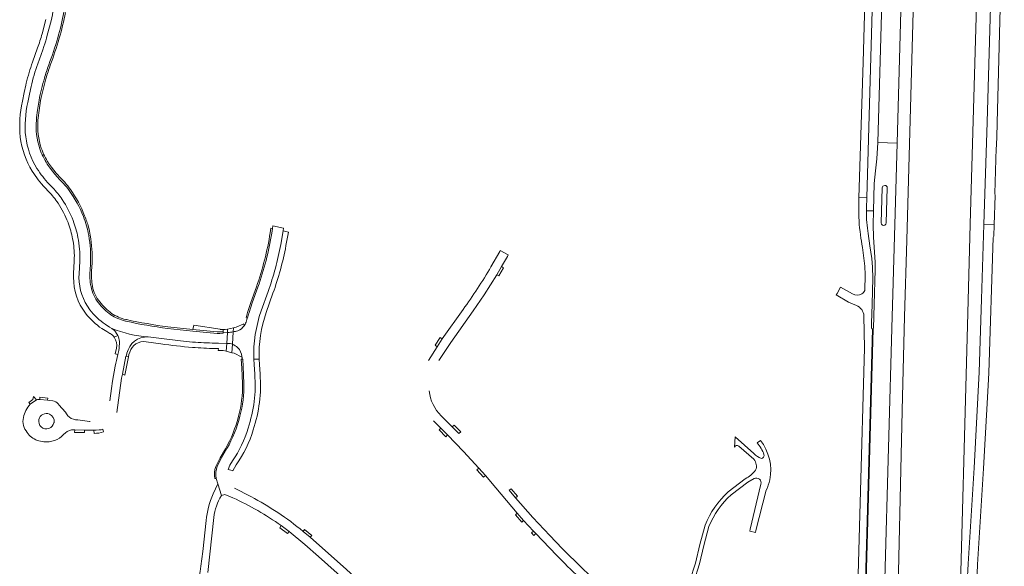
# Model space of a CAD drawing. Header units: metres. Extents: x 166325 to 190320, y 381923 to 404576.
# Tile 248 of 256: x 173031 to 173425, y 389299 to 389517. Entities that reach past the tile are written whole.
import ezdxf

# ---------------------------------------------------------------- set-up
doc = ezdxf.new("R2010")
doc.units = ezdxf.units.M
for name, color, linetype, lineweight in [('B-WE-OG-WATER_KANAAL-GV', 8, 'Continuous', 18), ('B-WE-VH-VERHARDING_ASFALT-GV', 8, 'Continuous', 18), ('B-WE-VH-VERHARDING_BETON-GV', 8, 'Continuous', 18), ('B-WE-VH-VERHARDING_BETONSTRAATSTEEN-GV', 8, 'Continuous', 18), ('B-WE-VH-VERHARDING_STRAATBAKSTEEN-GV', 8, 'Continuous', 18)]:
    doc.layers.add(name, color=color, linetype=linetype, lineweight=lineweight)

msp = doc.modelspace()

# ---------------------------------------------------------------- linework, layer by layer
at = {"layer": 'B-WE-OG-WATER_KANAAL-GV', "flags": 128}
msp.add_lwpolyline([(173390.965, 389607.372), (173386.037, 389429.248), (173385.185, 389398.471), (173384.306, 389366.677), (173379.825, 389167.727), (173378.435, 389106.022), (173406.153, 389101.339), (173406.172, 389101.981), (173406.199, 389107.34), (173406.424, 389146.691), (173406.734, 389200.907), (173406.686, 389250), (173406.769, 389264.941), (173406.781, 389265.121), (173406.831, 389266.959), (173410.481, 389400), (173411.47, 389435.588), (173413.259, 389500), (173416.381, 389606.685)], dxfattribs=at)
at = {"layer": 'B-WE-VH-VERHARDING_ASFALT-GV', "flags": 128}
for points in [[(173390.62, 389773.567), (173390.837, 389781.018), (173383.267, 389781.274), (173382.852, 389773.51), (173382.292, 389768.209), (173381.52, 389763.777), (173380.756, 389759.092), (173380.313, 389755.531), (173380.018, 389751.926), (173380.01, 389751.829), (173380.185, 389751.805), (173380.176, 389751.423), (173380.019, 389747.239), (173379.91, 389743.414), (173379.86, 389741.64), (173379.873, 389736.656), (173379.97, 389734.313), (173380.986, 389723.277), (173381.168, 389716.625), (173380.554, 389693.391), (173379.167, 389632.01), (173374.5, 389468.204), (173382.188, 389468.043), (173386.114, 389607.503)], [(173421.239, 389582.625), (173418.266, 389476.392), (173416.946, 389435.478), (173421.055, 389435.395), (173421.456, 389447.102), (173421.303, 389447.84), (173421.824, 389466), (173422.012, 389466.944), (173422.256, 389475.401), (173422.157, 389476.114), (173425.076, 389583.214)], [(173040.862, 389506.636), (173040.407, 389505.368), (173038.383, 389499.727)], [(173035.77, 389490.626), (173035.126, 389487.656), (173034.401, 389484.31)], [(173037.834, 389477.219), (173037.92, 389478.22), (173038.269, 389481.219), (173038.927, 389485.211)], [(173380.235, 389398.691), (173380.36, 389403.122), (173381.398, 389440.008), (173382.188, 389468.043), (173374.5, 389468.204), (173374.074, 389461.787), (173373.508, 389456.959), (173373.012, 389451.848), (173372.722, 389440.933), (173372.575, 389435.397), (173372.719, 389430.343), (173373.352, 389420.403), (173373.364, 389417.399), (173372.969, 389403.504), (173372.699, 389394.004)], [(173048.675, 389451.924), (173047.267, 389453.391), (173045.27, 389455.617), (173043.354, 389457.951), (173042.148, 389459.652)], [(173369.9, 389440.891), (173369.901, 389441.464), (173369.908, 389442.036), (173370.028, 389446.207), (173366.94, 389446.165), (173366.833, 389442.6)], [(173135.621, 389427.47), (173136.601, 389432.944), (173136.763, 389433.957), (173132.437, 389434.935), (173132.304, 389433.926), (173131.99, 389432.028)], [(173414.063, 389292.411), (173414.403, 389299.447), (173416.791, 389337.831), (173418.56, 389371.077), (173418.828, 389376.122), (173420.674, 389430.229), (173420.897, 389430.786), (173421.055, 389435.395), (173416.946, 389435.478), (173415.983, 389405.61), (173414.958, 389376.36), (173413.057, 389338.159), (173410.551, 389299.691), (173410.191, 389292.318)], [(173371.999, 389394.018), (173371.96, 389395.978), (173372.168, 389403.546), (173372.455, 389413.962), (173372.37, 389418.454), (173372.011, 389421.895), (173371.295, 389426.886), (173370.614, 389431.801)], [(173368.374, 389426.319), (173369.268, 389418.773), (173369.426, 389415.328), (173369.271, 389409.095)], [(173198.864, 389381.098), (173203.679, 389388.319), (173212.537, 389400.931), (173216.975, 389407.397), (173221.995, 389415.398), (173223.91, 389418.617), (173226.277, 389422.726), (173226.577, 389423.302), (173223.416, 389425.027), (173223.187, 389424.62), (173219.714, 389418.545)], [(173055.185, 389420.973), (173055.176, 389420.778), (173054.932, 389415.78), (173054.886, 389414.318)], [(173126.484, 389410.427), (173124.193, 389404.082), (173122.921, 389400.2), (173122.623, 389399.236), (173122.273, 389397.941), (173122.128, 389397.992), (173121.909, 389396.995)], [(173364.352, 389407.709), (173359.489, 389410.417), (173358.16, 389407.874), (173357.86, 389407.301), (173362.684, 389404.431), (173365.878, 389403.027)], [(173127.794, 389400.991), (173130.53, 389408.678)], [(173208.565, 389401.444), (173200.248, 389389.686), (173198.14, 389386.595), (173194.669, 389381.066)], [(173368.902, 389398.869), (173369.118, 389385.947), (173367.387, 389324.061), (173365.117, 389242.932), (173362.107, 389136.919)], [(173372.338, 389393.673), (173372.362, 389393.556), (173372.618, 389393.554), (173367.892, 389225.794), (173367.652, 389225.901), (173367.469, 389218.738), (173367.704, 389218.943), (173367.351, 389205.958), (173367.076, 389206.112), (173366.932, 389199.507), (173367.173, 389199.727), (173366.756, 389185.684), (173366.548, 389185.877), (173366.291, 389177.387), (173366.542, 389177.633), (173364.96, 389122.722), (173368.865, 389122.796), (173372.471, 389122.864), (173372.977, 389140.859), (173375.799, 389241.087), (173380.235, 389398.691)], [(173065.407, 389395.548), (173067.118, 389394.451), (173067.963, 389393.917)], [(173073.694, 389396.77), (173073.445, 389396.839)], [(173069.913, 389391.887), (173070.388, 389391.051)], [(173109.332, 389387.999), (173110.646, 389387.99), (173113.982, 389387.926), (173114.236, 389392.218), (173112.516, 389392.092), (173112.534, 389391.943), (173111.245, 389391.882), (173110.14, 389391.882), (173100.375, 389392.824), (173090.336, 389393.912)], [(173114.481, 389392.236), (173114.236, 389392.218), (173113.982, 389387.926), (173114.545, 389387.916)], [(173116.265, 389387.555), (173116.558, 389392.519)], [(173367.076, 389206.112), (173367.469, 389218.738), (173367.652, 389225.901), (173372.362, 389393.556), (173372.338, 389393.673)], [(173070.762, 389385.056), (173070.387, 389383.44)], [(173072.236, 389375.548), (173073.657, 389382.809), (173073.805, 389382.769), (173074.013, 389383.741), (173074.06, 389383.962)], [(173120.095, 389382.689), (173120.131, 389382.377), (173120.212, 389381.661), (173120.373, 389381.663), (173120.625, 389378.656), (173120.841, 389371.878)], [(173069.352, 389378.754), (173068.333, 389372.83), (173067.899, 389369.819), (173067.208, 389364.911)], [(173125.2, 389375.538), (173124.908, 389379.456), (173124.802, 389381.576)], [(173070.03, 389360.201), (173071.959, 389373.985), (173072.236, 389375.548)], [(173044.356, 389364.971), (173043.146, 389365.07), (173042.272, 389365.141), (173039.16, 389365.411), (173038.224, 389365.512), (173037.872, 389365.335), (173035.389, 389363.615)], [(173050.389, 389358.991), (173049.945, 389359.677), (173049.45, 389360.356), (173046.879, 389363.38), (173046.649, 389363.651)], [(173206.884, 389351.802), (173204.225, 389354.473), (173199.816, 389358.909)], [(173044.894, 389356.228), (173044.88, 389356.179)], [(173059.394, 389356.683), (173059.079, 389356.723), (173054.408, 389357.321), (173053.532, 389357.386)], [(173196.734, 389356.979), (173199.61, 389353.961), (173202.312, 389351.284), (173208.752, 389344.65), (173214.871, 389337.944), (173217.467, 389335.011), (173221.603, 389330.149), (173230.205, 389319.968), (173232.783, 389317.059), (173236.71, 389312.77), (173237.61, 389311.796), (173245.904, 389303.197)], [(173051.943, 389353.312), (173053.228, 389353.309), (173057.083, 389353.189), (173058.745, 389353.245), (173060.859, 389353.253), (173061.761, 389353.257), (173062.973, 389353.262)], [(173317.454, 389350.509), (173317.123, 389346.366)], [(173324.91, 389343.821), (173317.454, 389350.509)], [(173327.474, 389349.123), (173326.235, 389348.169)], [(173114.067, 389345.797), (173111.889, 389342.166), (173110.166, 389338.793)], [(173318.802, 389346.842), (173324.863, 389341.578)], [(173114.575, 389337.396), (173115.229, 389339.155), (173116.281, 389340.97)], [(173111.86, 389327.014), (173110.477, 389331.784), (173108.531, 389327.706)], [(173109.814, 389333.88), (173110.477, 389331.784), (173111.86, 389327.014), (173113.225, 389327.486), (173116.477, 389326.122)], [(173321.436, 389333.715), (173314.656, 389328.541)], [(173315.807, 389327.365), (173322.437, 389332.393), (173325.037, 389333.853)], [(173327.728, 389331.553), (173323.438, 389313.622), (173323.244, 389312.734), (173325.484, 389312.205), (173325.694, 389313.053), (173329.857, 389329.142)], [(173123.657, 389326.6), (173117.063, 389329.955)], [(173248.242, 389305.823), (173243.19, 389311.024), (173236.506, 389318.265), (173229.569, 389326.19), (173227.035, 389329.182)], [(173105.75, 389316.993), (173104.454, 389304.708), (173103.628, 389298.757)], [(173106.436, 389296.32), (173108.89, 389318.316)], [(173135.758, 389315.011), (173138.92, 389312.64), (173145.181, 389307.506), (173150.668, 389302.723), (173163.132, 389291.568), (173166.021, 389288.877), (173176.736, 389278.608), (173179.439, 389275.905), (173187.138, 389268.116), (173196.117, 389258.712), (173204.254, 389249.985), (173212.018, 389241.281), (173214.536, 389238.428), (173219.129, 389233.254), (173224.35, 389227.585), (173226.446, 389225.369), (173233.153, 389218.94), (173238.028, 389214.5), (173240.087, 389212.315), (173241.71, 389210.045)], [(173169.601, 389290.347), (173161.975, 389297.434), (173147.356, 389310.35), (173144.534, 389312.716)], [(173305.335, 389315.159), (173303.26, 389307.474), (173301.488, 389300.041), (173299.319, 389293.033), (173296.633, 389287.167), (173297.542, 389285.349), (173300.857, 389292.485), (173303.083, 389299.719), (173304.816, 389307.017), (173306.843, 389314.596)], [(173277.65, 389279.047), (173273.438, 389282.671), (173273.427, 389282.605), (173266.266, 389288.755), (173258.989, 389295.359), (173256.236, 389298.002), (173248.242, 389305.823)]]:
    msp.add_lwpolyline(points, dxfattribs=at)
at = {"layer": 'B-WE-VH-VERHARDING_ASFALT-GV'}
for points in [[(173044.625, 389521.697, -0.023681), (173043.713, 389516.94)], [(173038.383, 389499.727, 0.0314566), (173035.77, 389490.626)], [(173034.401, 389484.31, 0.0805781), (173033.555, 389470.599)], [(173039.203, 389465.754, -0.0997656), (173037.834, 389477.219)], [(173033.555, 389470.599, 0.104467), (173038.08, 389457.833)], [(173042.148, 389459.652, -0.0530787), (173039.203, 389465.754)], [(173038.08, 389457.833, 0.0391173), (173042.964, 389451.568)], [(173044.38, 389450.126, -0.0462292), (173048.166, 389445.446)], [(173050.977, 389449.079, 0.029937), (173048.675, 389451.924)], [(173376.236, 389450.089, -0.9899748), (173378.231, 389450.096)], [(173048.166, 389445.446, -0.0596681), (173052.536, 389437.035)], [(173056.661, 389438.721, 0.0577081), (173050.977, 389449.079)], [(173366.833, 389442.6, 0.0432904), (173367.557, 389431.285)], [(173370.614, 389431.801, -0.0380236), (173369.9, 389440.891)], [(173054.479, 389430.295, -0.0610189), (173055.185, 389420.973)], [(173367.557, 389431.285, 0.0179312), (173368.374, 389426.319)], [(173219.714, 389418.545, -0.0213223), (173208.565, 389401.444)], [(173054.886, 389414.318, 0.1626459), (173059.262, 389401.295)], [(173368.034, 389407.67, -0.2991261), (173364.352, 389407.709)], [(173369.271, 389409.095, -0.1435281), (173368.034, 389407.67)], [(173067.639, 389399.315, -0.0640042), (173062.694, 389404.068)], [(173365.878, 389403.027, -0.3066627), (173368.902, 389398.869)], [(173059.262, 389401.295, 0.080039), (173065.407, 389395.548)], [(173073.445, 389396.839, -0.0814965), (173067.639, 389399.315)], [(173124.802, 389381.576, -0.0918364), (173127.794, 389400.991)], [(173090.336, 389393.912, -0.0216916), (173073.694, 389396.77)], [(173121.909, 389396.995, -0.0986336), (173121.017, 389394.992)], [(173082.584, 389390.483, -0.0808948), (173067.963, 389393.917)], [(173070.388, 389391.051, -0.1107677), (173071.045, 389388.681)], [(173074.06, 389383.962, -0.361252), (173082.584, 389390.483)], [(173372.699, 389394.004, -0.4075004), (173372.338, 389393.673)], [(173071.045, 389388.681, -0.0672601), (173070.762, 389385.056)], [(173070.387, 389383.44, 0.0158475), (173069.352, 389378.754)], [(173118.41, 389386.174, -0.1674142), (173120.095, 389382.689)], [(173122.522, 389354.049, 0.1034953), (173125.2, 389375.538)], [(173120.841, 389371.878, -0.0735884), (173119.276, 389358.817)], [(173199.816, 389358.909, -0.1795103), (173195.021, 389368.873)], [(173035.389, 389363.615, 0.1353434), (173032.646, 389358.257)], [(173046.649, 389363.651, 0.1528491), (173044.356, 389364.971)], [(173053.532, 389357.386, -0.2057948), (173050.389, 389358.991)], [(173119.276, 389358.817, -0.0652929), (173114.067, 389345.797)], [(173032.646, 389358.257, 0.2402794), (173034.207, 389352.218)], [(173034.207, 389352.218, 0.0738371), (173035.871, 389350.414)], [(173040.768, 389348.581, 0.2474958), (173048.749, 389351.494)], [(173048.749, 389351.494, -0.1431708), (173051.943, 389353.312)], [(173062.973, 389353.262, 0.0559167), (173064.474, 389353.572)], [(173116.281, 389340.97, 0.0861124), (173122.522, 389354.049)], [(173035.871, 389350.414, 0.160867), (173040.768, 389348.581)], [(173317.123, 389346.366, -0.5149976), (173318.802, 389346.842)], [(173326.235, 389348.169, -0.0941445), (173328.907, 389343.417)], [(173331.237, 389333.321, 0.2222865), (173327.474, 389349.123)], [(173327.901, 389341.887, -0.1326994), (173324.91, 389343.821)], [(173328.907, 389343.417, -0.4970485), (173327.901, 389341.887)], [(173324.863, 389341.578, -0.2917494), (173325.558, 389337.139)], [(173325.558, 389337.139, -0.0826107), (173321.436, 389333.715)], [(173325.037, 389333.853, -0.6371089), (173327.728, 389331.553)], [(173329.857, 389329.142, 0.057412), (173331.237, 389333.321)], [(173108.531, 389327.706, 0.0786752), (173105.75, 389316.993)], [(173314.656, 389328.541, 0.111102), (173305.335, 389315.159)], [(173306.843, 389314.596, -0.1118545), (173315.807, 389327.365)], [(173108.89, 389318.316, -0.1229916), (173111.86, 389327.014)], [(173116.477, 389326.122, -0.0464507), (173135.758, 389315.011)], [(173144.534, 389312.716, 0.0535614), (173123.657, 389326.6)], [(173245.904, 389303.197, 0.0188054), (173264.271, 389285.82)], [(173103.628, 389298.757, -0.1195784), (173098.197, 389282.781)]]:
    msp.add_lwpolyline(points, format="xyb", dxfattribs=at)
at = {"layer": 'B-WE-VH-VERHARDING_BETON-GV', "flags": 128}
msp.add_lwpolyline([(173378.019, 389839.105), (173375.644, 389753.319), (173375.494, 389747.687), (173374.672, 389716.719), (173374.567, 389713.184), (173373.841, 389685.741), (173373.736, 389681.468), (173373.69, 389679.738), (173373.6, 389676.349), (173368.56, 389500.372), (173366.94, 389446.165), (173370.028, 389446.207), (173374.354, 389596.144), (173375.715, 389643.316), (173376.666, 389676.276), (173378.556, 389746.383), (173378.752, 389752.764), (173380.754, 389826.22)], dxfattribs=at)
msp.add_lwpolyline([(173372.618, 389393.554), (173372.362, 389393.556), (173367.652, 389225.901), (173367.892, 389225.794)], close=True, dxfattribs=at)
at = {"layer": 'B-WE-VH-VERHARDING_BETONSTRAATSTEEN-GV'}
for points in [[(173048.857, 389520.43, -0.0233028), (173046.386, 389510.127)], [(173046.971, 389509.94, 0.0266336), (173049.454, 389520.306)], [(173046.386, 389510.127, -0.0191846), (173042.791, 389499.379)], [(173043.413, 389499.139, 0.0162114), (173046.971, 389509.94)], [(173042.791, 389499.379, 0.0148534), (173041.067, 389493.981)], [(173041.674, 389493.798, -0.0163896), (173043.413, 389499.139)], [(173041.067, 389493.981, 0.0218137), (173038.927, 389485.211)], [(173039.545, 389485.112, -0.0259), (173041.674, 389493.798)], [(173039.795, 389465.958, -0.0983754), (173038.46, 389477.158)], [(173042.669, 389459.989, -0.0493923), (173039.795, 389465.958)], [(173051.481, 389449.43, 0.0266568), (173049.159, 389452.341)], [(173057.14, 389438.934, 0.0661162), (173051.481, 389449.43)], [(173056.671, 389438.722, -0.045627), (173058.779, 389431.115)], [(173058, 389436.691, 0.01733), (173057.156, 389438.892)], [(173058.684, 389434.465, 0.0171118), (173058, 389436.691)], [(173059.406, 389431.16, 0.0244476), (173058.684, 389434.465)], [(173375.862, 389436.114, 1.0254928), (173377.827, 389436.081)], [(173058.779, 389431.115, -0.0522095), (173059.503, 389420.037)], [(173060.139, 389420.009, 0.05266), (173059.406, 389431.16)], [(173131.39, 389432.154, -0.0445102), (173125.884, 389410.553)], [(173126.484, 389410.427, 0.0445102), (173131.99, 389432.028)], [(173059.319, 389417.056, 0.0759767), (173059.696, 389410.666)], [(173060.314, 389410.77, -0.0722268), (173059.94, 389416.995)], [(173059.696, 389410.666, 0.127165), (173062.694, 389404.068)], [(173063.178, 389404.496, -0.1286822), (173060.314, 389410.77)], [(173067.959, 389399.859, -0.0612506), (173063.178, 389404.496)], [(173073.611, 389397.463, -0.0849725), (173067.959, 389399.859)], [(173090.382, 389394.516, -0.0194517), (173073.865, 389397.406)], [(173068.983, 389390.388, -0.2030482), (173069.929, 389386.023)], [(173371.999, 389394.018, 0.4006071), (173372.338, 389393.673)], [(173120.268, 389371.809, -0.0735884), (173118.703, 389358.748)], [(173043.051, 389359.645, 0.4712689), (173038.854, 389357.423)], [(173044.894, 389356.228, 0.3548374), (173043.051, 389359.645)], [(173118.703, 389358.748, -0.0652929), (173113.494, 389345.728)], [(173038.854, 389357.423, 1.009302), (173044.88, 389356.179)], [(173060.902, 389351.92, 0.0952693), (173064.693, 389352.548)], [(173109.593, 389338.724, 0.1315295), (173109.241, 389333.811)], [(173109.814, 389333.88, -0.1315295), (173110.166, 389338.793)]]:
    msp.add_lwpolyline(points, format="xyb", dxfattribs=at)
at = {"layer": 'B-WE-VH-VERHARDING_BETONSTRAATSTEEN-GV', "flags": 128}
for points in [[(173038.46, 389477.158), (173038.529, 389478.144), (173038.9, 389481.122), (173039.545, 389485.112)], [(173049.159, 389452.341), (173047.729, 389453.818), (173045.72, 389456.026), (173043.844, 389458.362), (173042.669, 389459.989)], [(173376.236, 389450.089), (173375.862, 389436.114)], [(173377.827, 389436.081), (173378.231, 389450.096)], [(173056.661, 389438.721), (173056.671, 389438.722)], [(173057.156, 389438.892), (173057.14, 389438.934)], [(173372.722, 389440.933), (173369.9, 389440.891)], [(173372.699, 389394.004), (173372.969, 389403.504), (173373.364, 389417.399), (173373.352, 389420.403), (173372.719, 389430.343), (173372.575, 389435.397), (173372.722, 389440.933)], [(173131.99, 389432.028), (173132.304, 389433.926), (173131.689, 389434.007), (173131.39, 389432.154)], [(173059.503, 389420.037), (173059.319, 389417.056)], [(173059.94, 389416.995), (173060.139, 389420.009)], [(173125.884, 389410.553), (173123.593, 389404.208), (173122.321, 389400.326), (173121.754, 389398.122), (173122.128, 389397.992), (173122.273, 389397.941), (173122.623, 389399.236), (173122.921, 389400.2), (173124.193, 389404.082), (173126.484, 389410.427)], [(173073.865, 389397.406), (173073.611, 389397.463)], [(173090.336, 389393.912), (173100.375, 389392.824), (173110.14, 389391.882), (173111.245, 389391.882), (173112.534, 389391.943), (173112.516, 389392.092), (173112.542, 389392.586), (173111.176, 389392.5), (173110.151, 389392.501), (173100.435, 389393.436), (173090.382, 389394.516)], [(173070.388, 389391.051), (173068.983, 389390.388)], [(173069.929, 389386.023), (173069.395, 389383.685), (173070.387, 389383.44), (173070.762, 389385.056)], [(173120.625, 389378.656), (173120.373, 389381.663), (173120.212, 389381.661), (173119.745, 389381.653), (173120.056, 389377.958), (173120.268, 389371.809)], [(173120.841, 389371.878), (173120.625, 389378.656)], [(173062.973, 389353.262), (173061.761, 389353.257), (173060.859, 389353.253), (173060.902, 389351.92)], [(173064.693, 389352.548), (173064.474, 389353.572)], [(173113.494, 389345.728), (173111.316, 389342.097), (173109.593, 389338.724)], [(173109.241, 389333.811), (173109.322, 389333.821), (173109.814, 389333.88)]]:
    msp.add_lwpolyline(points, dxfattribs=at)
for points in [[(173074.675, 389382.573), (173073.805, 389382.769), (173073.657, 389382.809), (173072.236, 389375.548), (173073.199, 389375.25)], [(173057.083, 389353.189), (173053.228, 389353.309), (173053.055, 389352.321), (173057.057, 389352.209)]]:
    msp.add_lwpolyline(points, close=True, dxfattribs=at)
at = {"layer": 'B-WE-VH-VERHARDING_STRAATBAKSTEEN-GV', "flags": 128}
for points in [[(173041.615, 389517.448), (173040.101, 389511.724)], [(173042.203, 389511.157), (173043.713, 389516.94)], [(173038.333, 389506.098), (173036.301, 389500.428)], [(173033.811, 389491.941), (173033.633, 389491.161), (173032.959, 389488.21), (173032.27, 389484.744)], [(173041.336, 389450.076), (173042.742, 389448.638)], [(173044.38, 389450.126), (173042.964, 389451.568)], [(173046.492, 389444.023), (173046.509, 389443.983)], [(173050.493, 389436.269), (173050.527, 389436.1)], [(173052.562, 389437.004), (173052.536, 389437.035)], [(173136.601, 389432.944), (173135.621, 389427.47)], [(173137.693, 389427.003), (173138.713, 389432.457), (173136.601, 389432.944)], [(173053.017, 389422.128), (173052.958, 389420.801), (173052.741, 389415.9), (173052.687, 389414.356)], [(173129.814, 389400.327), (173132.499, 389407.97)], [(173121.017, 389394.992), (173120.838, 389395.72), (173117.834, 389394.352), (173116.653, 389394.117), (173116.558, 389392.519)], [(173064.062, 389393.8), (173065.986, 389392.653), (173067.265, 389391.93), (173067.349, 389391.882)], [(173068.983, 389390.388), (173070.388, 389391.051), (173069.913, 389391.887)], [(173100.341, 389388.456), (173097.888, 389388.669), (173095.437, 389388.912), (173087.902, 389389.847), (173082.584, 389390.483)], [(173116.653, 389394.117), (173114.321, 389393.652), (173114.236, 389392.218), (173114.481, 389392.236)], [(173116.558, 389392.519), (173116.653, 389394.117)], [(173081.762, 389388.568), (173087.669, 389387.717)], [(173110.626, 389385.128), (173112.615, 389385.082), (173113.796, 389384.778), (173113.982, 389387.926), (173110.646, 389387.99), (173109.332, 389387.999)], [(173114.545, 389387.916), (173113.982, 389387.926), (173113.796, 389384.778), (173116.066, 389384.194), (173116.265, 389387.555)], [(173116.265, 389387.555), (173116.066, 389384.194), (173116.976, 389383.959), (173120.003, 389382.441), (173120.131, 389382.377), (173120.095, 389382.689)], [(173074.06, 389383.962), (173074.013, 389383.741), (173073.805, 389382.769), (173074.675, 389382.573), (173074.883, 389383.439), (173075.168, 389384.41)], [(173109.392, 389385.836), (173110.635, 389385.82), (173110.626, 389385.128)], [(173126.936, 389381.577), (173124.802, 389381.576), (173124.908, 389379.456), (173125.2, 389375.538)], [(173124.802, 389381.576), (173126.936, 389381.577)], [(173127.335, 389375.585), (173127.05, 389379.427), (173126.936, 389381.577)], [(173116.281, 389340.97), (173115.229, 389339.155), (173114.575, 389337.396), (173116.124, 389337.039), (173116.433, 389336.979), (173117.776, 389339.336)]]:
    msp.add_lwpolyline(points, dxfattribs=at)
at = {"layer": 'B-WE-VH-VERHARDING_STRAATBAKSTEEN-GV'}
for points in [[(173040.101, 389511.724, -0.0183995), (173038.333, 389506.098)], [(173040.862, 389506.636, 0.0218098), (173042.203, 389511.157)], [(173036.301, 389500.428, 0.0277008), (173033.811, 389491.941)], [(173032.27, 389484.744, 0.0793734), (173031.372, 389470.429)], [(173031.372, 389470.429, 0.1003038), (173036.171, 389456.766)], [(173036.171, 389456.766, 0.0398873), (173041.336, 389450.076)], [(173042.742, 389448.638, -0.0477651), (173046.492, 389444.023)], [(173046.509, 389443.983, -0.0531914), (173050.493, 389436.269)], [(173050.527, 389436.1, -0.0508068), (173052.319, 389429.783)], [(173054.479, 389430.295, 0.041949), (173052.562, 389437.004)], [(173052.319, 389429.783, -0.0576627), (173053.017, 389422.128)], [(173135.621, 389427.47, -0.0397562), (173130.53, 389408.678)], [(173132.499, 389407.97, 0.0387784), (173137.693, 389427.003)], [(173052.687, 389414.356, 0.1613406), (173057.48, 389399.986)], [(173057.48, 389399.986, 0.0773375), (173064.062, 389393.8)], [(173126.936, 389381.577, -0.0924682), (173129.814, 389400.327)], [(173118.422, 389392.99, 0.1493994), (173121.017, 389394.992)], [(173067.349, 389391.882, -0.1095858), (173068.983, 389390.388)], [(173069.913, 389391.887, 0.1186953), (173067.963, 389393.917)], [(173114.481, 389392.236, 0.0294136), (173116.558, 389392.519)], [(173116.558, 389392.519, 0.0264938), (173118.422, 389392.99)], [(173075.168, 389384.41, -0.3731653), (173081.762, 389388.568)], [(173087.669, 389387.717, 0.0153774), (173100.233, 389386.303)], [(173100.233, 389386.303, 0.013241), (173109.392, 389385.836)], [(173109.332, 389387.999, -0.0138386), (173100.341, 389388.456)], [(173116.265, 389387.555, 0.0739944), (173114.545, 389387.916)], [(173118.41, 389386.174, 0.1084103), (173116.265, 389387.555)], [(173124.585, 389353.333, 0.10127), (173127.335, 389375.585)], [(173117.776, 389339.336, 0.0845346), (173124.585, 389353.333)]]:
    msp.add_lwpolyline(points, format="xyb", dxfattribs=at)
at = {"layer": 'B-WE-VH-VERHARDING_STRAATBAKSTEEN-GV', "flags": 128}
for points in [[(173224.766, 389418.083), (173223.91, 389418.617), (173221.995, 389415.398), (173222.803, 389414.9)], [(173112.505, 389393.459), (173111.363, 389393.463), (173111.365, 389393.662), (173100.797, 389395.229), (173100.781, 389395.147), (173100.435, 389393.436), (173110.151, 389392.501), (173111.176, 389392.5), (173112.542, 389392.586)], [(173114.321, 389393.652), (173113.335, 389393.456), (173112.505, 389393.459), (173112.542, 389392.586), (173112.516, 389392.092), (173114.236, 389392.218)], [(173200.248, 389389.686), (173199.447, 389390.27), (173197.345, 389387.182), (173198.14, 389386.595)], [(173037.872, 389365.335), (173036.661, 389366.667), (173036.37, 389365.499), (173034.808, 389364.262), (173035.389, 389363.615)], [(173042.41, 389365.992), (173039.28, 389366.414), (173039.16, 389365.411), (173042.272, 389365.141)], [(173204.946, 389355.186), (173204.225, 389354.473), (173206.884, 389351.802), (173207.621, 389352.492)], [(173199.61, 389353.961), (173198.916, 389353.263), (173201.632, 389350.548), (173202.312, 389351.284)], [(173214.871, 389337.944), (173214.09, 389337.314), (173216.714, 389334.348), (173217.467, 389335.011)], [(173227.843, 389329.784), (173227.035, 389329.182), (173229.569, 389326.19), (173230.331, 389326.847)], [(173230.205, 389319.968), (173229.457, 389319.312), (173232.046, 389316.41), (173232.783, 389317.059)], [(173135.758, 389315.011), (173135.194, 389314.179), (173138.245, 389311.89), (173138.92, 389312.64)], [(173145.165, 389313.477), (173144.534, 389312.716), (173147.356, 389310.35), (173148.02, 389311.094)], [(173236.71, 389312.77), (173235.971, 389312.113), (173236.875, 389311.123), (173237.61, 389311.796)]]:
    msp.add_lwpolyline(points, close=True, dxfattribs=at)

doc.saveas('drawing.dxf')
